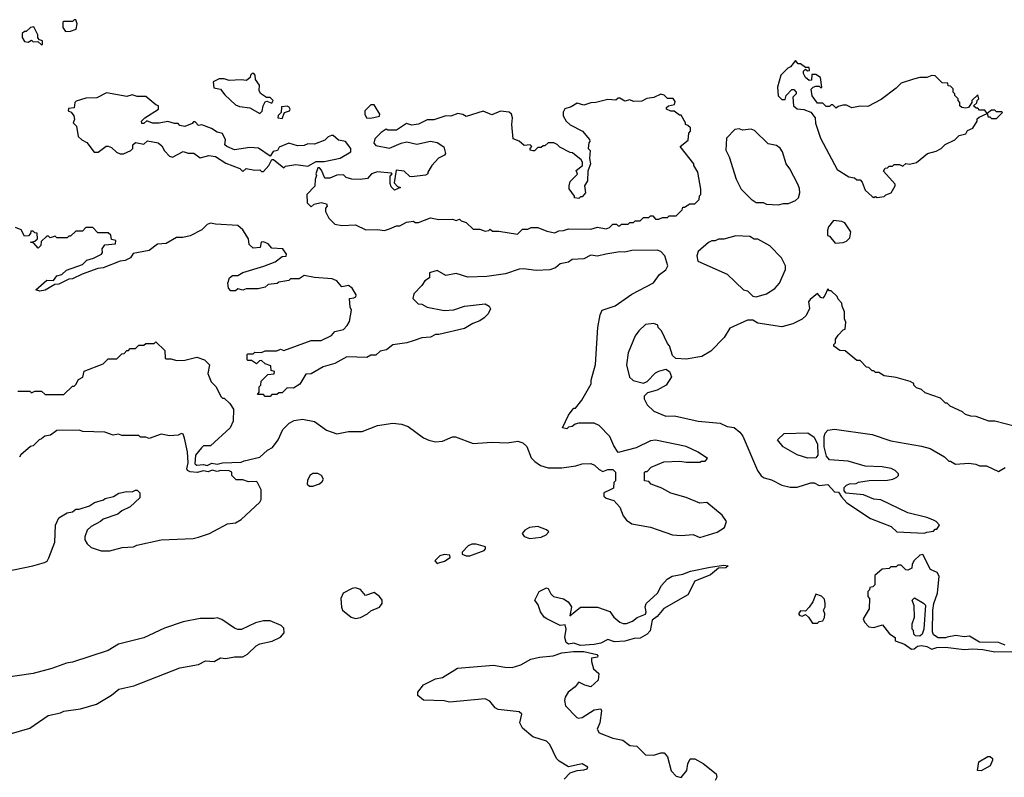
# Model space of a CAD drawing. Extents: x 2494106 to 2685573, y 758056 to 915185.
# Tile 140 of 256: x 2598166 to 2603940, y 791505 to 795950. Entities that reach past the tile are written whole.
import ezdxf

# ---------------------------------------------------------------- set-up
doc = ezdxf.new("R2010")
doc.units = 0

msp = doc.modelspace()

# ---------------------------------------------------------------- linework, layer by layer
at = {"layer": '0CON05XD'}
for points in [[(2598435, 795880), (2598465, 795882.5), (2598497.5, 795895), (2598502.5, 795925), (2598495, 795950), (2598485, 795950), (2598475, 795940), (2598425, 795940), (2598420, 795935), (2598420, 795905), (2598435, 795880)], [(2598295, 795802.5), (2598300, 795805), (2598300, 795825), (2598281.7, 795831.7), (2598273, 795843), (2598271.7, 795861.7), (2598248.3, 795908.3), (2598230, 795905), (2598205, 795880), (2598195, 795880), (2598181.7, 795868.3), (2598180, 795845), (2598195, 795822.5), (2598215, 795817.5), (2598235, 795830), (2598245, 795820), (2598271.7, 795821.7), (2598295, 795802.5)], [(2603195, 794907.5), (2603235, 794912.5), (2603245, 794922.5), (2603276.4, 794933.6), (2603300, 794975), (2603300, 794985), (2603231.7, 795061.7), (2603241.7, 795078.3), (2603255, 795080), (2603265, 795090), (2603285, 795090), (2603295, 795100), (2603325, 795100), (2603345, 795090), (2603363, 795107), (2603385, 795102.5), (2603425, 795112.5), (2603490, 795165), (2603540.7, 795179.3), (2603570, 795195), (2603593, 795217), (2603650, 795245), (2603675, 795270), (2603715, 795280), (2603725, 795300), (2603756.4, 795313.6), (2603780, 795355), (2603781.7, 795368.3), (2603791.7, 795378.3), (2603840, 795400), (2603845, 795380), (2603855, 795380), (2603865, 795370), (2603895, 795370), (2603930, 795405), (2603925, 795410), (2603895, 795410), (2603885, 795420), (2603865, 795420), (2603840, 795400), (2603825, 795420), (2603795, 795420), (2603785, 795430), (2603775, 795430), (2603760, 795445), (2603778.3, 795461.7), (2603780, 795475), (2603790, 795485), (2603785, 795510), (2603750, 795475), (2603750, 795465), (2603730, 795435), (2603715, 795430), (2603690, 795435), (2603680, 795445), (2603680, 795465), (2603670, 795475), (2603670, 795485), (2603650, 795505), (2603650, 795515), (2603640, 795525), (2603640, 795545), (2603625, 795560), (2603611.7, 795561.7), (2603608.3, 795578.3), (2603575, 795580), (2603535, 795620), (2603515, 795622.5), (2603485, 795610), (2603445, 795610), (2603408.3, 795601.7), (2603335, 795577.5), (2603305, 795547.5), (2603218.3, 795481.7), (2603139.3, 795440.7), (2603095, 795442.5), (2603045, 795432.5), (2603015, 795447.5), (2602992.5, 795447.5), (2602965, 795440), (2602955, 795430), (2602935, 795450), (2602925, 795450), (2602915, 795440), (2602895, 795440), (2602875, 795460), (2602845, 795460), (2602813, 795503), (2602808.3, 795541.7), (2602820, 795555), (2602835, 795560), (2602855, 795560), (2602865, 795550), (2602870, 795555), (2602861.7, 795611.7), (2602835, 795627.5), (2602811.7, 795628.3), (2602810, 795595), (2602795, 795592.5), (2602775, 795610), (2602762.5, 795635), (2602763, 795647), (2602775, 795660), (2602785, 795650), (2602798.3, 795651.7), (2602795, 795670), (2602775, 795670), (2602745, 795690), (2602731.7, 795691.7), (2602715, 795710), (2602686.4, 795673.6), (2602670, 795665), (2602630, 795625), (2602610, 795555), (2602613, 795503), (2602635, 795482.5), (2602655, 795482.5), (2602660, 795505), (2602695, 795540), (2602705, 795540), (2602720, 795525), (2602720, 795515), (2602700, 795495), (2602703.9, 795443.9), (2602725, 795427.5), (2602765, 795422.5), (2602805, 795407.5), (2602830, 795375), (2602833, 795343), (2602862.5, 795255), (2602960.7, 795070.7), (2603028.3, 795028.3), (2603061.7, 795021.7), (2603075, 795010), (2603095, 795010), (2603106.7, 794996.7), (2603125, 794950), (2603165, 794912.5), (2603175, 794907.5), (2603185, 794912.5), (2603195, 794907.5)], [(2599575, 795400), (2599587.5, 795412.5), (2599593.3, 795445), (2599605, 795467.5), (2599615, 795472.5), (2599645, 795460), (2599652.5, 795475), (2599635, 795492.5), (2599613, 795493), (2599577.7, 795517.7), (2599571.2, 795535), (2599572.5, 795565), (2599548.3, 795598.3), (2599546.7, 795625), (2599540, 795635), (2599530, 795635), (2599520, 795625), (2599518.3, 795611.7), (2599496.4, 795593.6), (2599465, 795597.5), (2599395, 795593.3), (2599365, 795603.3), (2599335, 795602.5), (2599300, 795585), (2599305, 795550), (2599343, 795543), (2599368.3, 795508.3), (2599431.2, 795451.2), (2599455, 795440), (2599515, 795432.5), (2599575, 795400)], [(2599595, 795060), (2599627.5, 795095), (2599645, 795130), (2599655, 795130), (2599715, 795080), (2599725, 795090), (2599785, 795100), (2599855, 795090), (2599905, 795117.5), (2599951.7, 795118.3), (2600045, 795136.7), (2600107.5, 795175), (2600107.5, 795195), (2600076.1, 795236.1), (2600035, 795243.3), (2600005, 795270), (2599995, 795270), (2599975, 795262.5), (2599955, 795243.3), (2599895, 795218.8), (2599855, 795222.5), (2599835, 795212.5), (2599795, 795210), (2599743.6, 795226.4), (2599687, 795203), (2599678.3, 795181.7), (2599653.3, 795176.7), (2599635, 795150), (2599566.4, 795196.4), (2599515, 795200), (2599425, 795186.7), (2599380, 795205), (2599370, 795215), (2599372.5, 795245), (2599355, 795282.5), (2599325, 795290), (2599290.7, 795310.7), (2599235, 795332.5), (2599215, 795330), (2599195, 795350), (2599185, 795350), (2599178.3, 795341.7), (2599135, 795322.5), (2599105, 795330), (2599095, 795340), (2599075, 795340), (2599035, 795352.5), (2598985, 795342.5), (2598945, 795342.5), (2598912.5, 795357.5), (2598895, 795340), (2598881.7, 795341.7), (2598880, 795355), (2598900, 795375), (2598980, 795425), (2598980, 795445), (2598965, 795450), (2598905, 795500), (2598855, 795500), (2598825, 795508.8), (2598795, 795500), (2598675, 795521.2), (2598619.3, 795490.7), (2598555, 795490), (2598498.3, 795471.7), (2598490, 795465), (2598486.4, 795433.6), (2598451.7, 795428.3), (2598450, 795415), (2598468.3, 795408.3), (2598483.3, 795385), (2598486.7, 795365), (2598480, 795345), (2598500, 795325), (2598510, 795265), (2598530, 795245), (2598559.3, 795229.3), (2598603, 795173), (2598627, 795173), (2598673, 795207), (2598685, 795207.5), (2598705, 795200), (2598733, 795173), (2598755, 795162.5), (2598775, 795162.5), (2598818.3, 795181.7), (2598830, 795195), (2598830, 795215), (2598845, 795230), (2598895, 795220), (2598915, 795240), (2598978.3, 795228.3), (2598999.3, 795209.3), (2599015, 795180), (2599045, 795150), (2599063, 795143), (2599125, 795177.5), (2599155, 795167.5), (2599187, 795167), (2599225, 795140), (2599275, 795152.5), (2599315, 795147.5), (2599375, 795107.5), (2599457, 795077), (2599475, 795060), (2599495, 795077.5), (2599545, 795067.5), (2599575, 795070), (2599585, 795060), (2599595, 795060)], [(2601085, 794692.5), (2601115, 794720), (2601145, 794720), (2601165, 794730), (2601205, 794730), (2601258.3, 794708.3), (2601305, 794700), (2601328.3, 794711.7), (2601355, 794712.5), (2601385, 794722.5), (2601515, 794720), (2601555, 794732.5), (2601605, 794722.5), (2601625, 794730), (2601645, 794750), (2601665, 794750), (2601675, 794740), (2601685, 794740), (2601695, 794750), (2601735, 794750), (2601745, 794760), (2601765, 794760), (2601775, 794770), (2601805, 794770), (2601825, 794790), (2601855, 794790), (2601865, 794800), (2601878.3, 794798.3), (2601895, 794780), (2601915, 794780), (2601935, 794790), (2601965, 794790), (2601975, 794800), (2602015, 794800), (2602050, 794835), (2602055, 794850), (2602065, 794850), (2602095, 794870), (2602125, 794870), (2602150, 794895), (2602153, 794917), (2602160, 794925), (2602160, 794955), (2602142.5, 795055), (2602120, 795095), (2602120, 795105), (2602040, 795205), (2602087, 795243), (2602090, 795285), (2602100, 795295), (2602100, 795315), (2602085, 795330), (2602070, 795335), (2602070, 795345), (2602045, 795390), (2602035, 795390), (2602005, 795412.5), (2601985, 795412.5), (2601960, 795425), (2601960, 795435), (2601970, 795445), (2602006.7, 795453.3), (2602009.3, 795469.3), (2601998.3, 795488.3), (2601965, 795487.5), (2601945, 795507.5), (2601925, 795512.5), (2601885, 795492.5), (2601843, 795487), (2601815, 795472.5), (2601765, 795470), (2601745, 795480), (2601715, 795472.5), (2601685, 795490), (2601675, 795490), (2601661.7, 795478.3), (2601615, 795482.5), (2601545, 795463.3), (2601515, 795462.5), (2601475, 795447.5), (2601435, 795460), (2601400.7, 795439.3), (2601363.3, 795426.7), (2601353, 795407), (2601352.5, 795385), (2601370, 795355), (2601395, 795333.3), (2601467.5, 795295), (2601506.7, 795246.7), (2601510, 795235), (2601503, 795227), (2601500, 795195), (2601511.7, 795181.7), (2601507.5, 795135), (2601512.5, 795105), (2601498.3, 795061.7), (2601496.4, 795003.6), (2601477.5, 794975), (2601483.3, 794935), (2601465, 794910), (2601455, 794910), (2601445, 794900), (2601420, 794905), (2601420, 794915), (2601388.3, 794958.3), (2601387.5, 794975), (2601395, 795000), (2601437, 795043), (2601430, 795065), (2601466.7, 795095), (2601466.7, 795115), (2601458, 795128), (2601408.3, 795168.3), (2601395, 795170), (2601333, 795203), (2601318.3, 795218.3), (2601297.5, 795227.5), (2601265, 795227.5), (2601245, 795210), (2601235, 795210), (2601225, 795200), (2601205, 795200), (2601185, 795180), (2601175, 795180), (2601160, 795185), (2601160, 795195), (2601170, 795205), (2601160, 795215), (2601125, 795212.5), (2601095, 795236.7), (2601060, 795250), (2601052.5, 795335), (2601056.7, 795375), (2601050, 795395), (2601037, 795407), (2600985, 795412.5), (2600935, 795392.5), (2600885, 795412.5), (2600785, 795381.2), (2600765, 795393.3), (2600735, 795398.8), (2600695, 795383.3), (2600665, 795386.2), (2600595, 795363.3), (2600555, 795362.5), (2600505, 795336.7), (2600465, 795331.2), (2600435, 795340), (2600375, 795302.5), (2600325, 795302.5), (2600315, 795307.5), (2600285, 795287.5), (2600248.3, 795251.7), (2600242.5, 795225), (2600255, 795212.5), (2600335, 795196.7), (2600403.6, 795226.4), (2600437, 795233), (2600495, 795220), (2600575, 795237.5), (2600615, 795230), (2600653.6, 795203.6), (2600662.5, 795165), (2600657.5, 795155), (2600623, 795137), (2600582.5, 795095), (2600560, 795055), (2600560, 795045), (2600545, 795037.5), (2600465, 795027.5), (2600455, 795030), (2600421.7, 795061.7), (2600373, 795067), (2600362.5, 794992.5), (2600381.7, 794971.7), (2600400, 794965), (2600365, 794950), (2600345, 794970), (2600338.3, 794988.3), (2600338.3, 795031.7), (2600350, 795045), (2600345, 795050), (2600265, 795056.7), (2600230, 795045), (2600205, 795017.5), (2600163, 795013), (2600113.9, 795013.9), (2600080, 795025), (2600065, 795040), (2600025, 795037.5), (2599985, 795020), (2599955, 795020), (2599937, 795067), (2599925, 795080), (2599915, 795080), (2599902.5, 795045), (2599907.5, 795035), (2599898.3, 795011.7), (2599897, 794973), (2599850, 794925), (2599852.5, 794875), (2599875, 794852.5), (2599893, 794867), (2599935, 794877.5), (2599965, 794870), (2599970, 794855), (2599960, 794845), (2599960, 794825), (2599980, 794785), (2600015, 794750), (2600055, 794742.5), (2600135, 794746.7), (2600196.4, 794716.4), (2600265, 794718.8), (2600305, 794712.5), (2600335, 794723.8), (2600375, 794740), (2600395, 794740), (2600435, 794762.5), (2600475, 794767.5), (2600485, 794760), (2600505, 794760), (2600575, 794787.5), (2600625, 794777.5), (2600705, 794780), (2600725, 794772.5), (2600745, 794780), (2600755, 794770), (2600785, 794760), (2600825, 794720), (2600865, 794720), (2600895, 794710), (2600917, 794713), (2600925, 794720), (2600938.3, 794708.3), (2600975, 794710), (2601085, 794692.5)], [(2600225, 795372.5), (2600277, 795383), (2600277.5, 795395), (2600245, 795450), (2600225, 795450), (2600190, 795415), (2600190, 795395), (2600200, 795375), (2600225, 795372.5)], [(2599705, 795370), (2599720, 795405), (2599747.5, 795415), (2599752.5, 795425), (2599747, 795437), (2599735, 795442.5), (2599701.7, 795438.3), (2599700, 795405), (2599681.7, 795388.3), (2599680, 795375), (2599705, 795370)], [(2602615, 794863.3), (2602645, 794872.5), (2602675, 794872.5), (2602715, 794890), (2602732.5, 794905), (2602740, 794935), (2602739.3, 794959.3), (2602730, 794985), (2602683.3, 795075), (2602660, 795105), (2602640, 795175), (2602626, 795196), (2602605, 795212.5), (2602555, 795222.5), (2602475, 795300), (2602455, 795306.7), (2602405, 795302.5), (2602385, 795310), (2602360, 795305), (2602310, 795255), (2602307.5, 795185), (2602327.5, 795145), (2602367.5, 795015), (2602397.5, 794955), (2602455, 794897.5), (2602485, 794877.5), (2602525, 794876.7), (2602545, 794866.7), (2602615, 794863.3)], [(2602948.3, 794638.3), (2602995, 794642.5), (2603015, 794650), (2603035, 794670), (2603040, 794705), (2603005, 794757.5), (2602986.4, 794766.4), (2602938.3, 794771.7), (2602910, 794735), (2602902.5, 794715), (2602903, 794683), (2602915, 794680), (2602948.3, 794638.3)], [(2598625, 794490), (2598532.3, 794457.7), (2598475, 794430), (2598455, 794427.5), (2598395, 794397.5), (2598373, 794397), (2598315, 794362.5), (2598285, 794357.5), (2598260, 794365), (2598325, 794422.5), (2598365, 794420), (2598383.6, 794446.4), (2598412.5, 794455), (2598440.3, 794479.7), (2598535, 794513.8), (2598560, 794540), (2598599.5, 794550.5), (2598646.7, 794575), (2598652.5, 794585), (2598650, 794605), (2598665, 794630), (2598727.5, 794635), (2598730, 794655), (2598705, 794660), (2598700, 794685), (2598685, 794700), (2598625, 794700), (2598595, 794730), (2598555, 794730), (2598535, 794710), (2598495, 794710), (2598465, 794680), (2598455, 794680), (2598445, 794670), (2598385, 794670), (2598375, 794680), (2598345, 794670), (2598335, 794680), (2598325, 794680), (2598291.7, 794648.3), (2598290, 794625), (2598275, 794610), (2598248.3, 794638.3), (2598230, 794645), (2598255, 794650), (2598270, 794665), (2598268.3, 794698.3), (2598255, 794700), (2598245, 794710), (2598231.7, 794708.3), (2598230, 794695), (2598218.3, 794681.7), (2598195, 794680), (2598175, 794717.5), (2598141.7, 794731.7)], [(2598155, 793770), (2598225, 793770), (2598235, 793760), (2598255, 793770), (2598295, 793770), (2598315, 793750), (2598425, 793750), (2598475, 793800), (2598485, 793800), (2598495, 793810), (2598511.7, 793838.3), (2598536.4, 793853.6), (2598545, 793887.5), (2598655, 793930), (2598685, 793960), (2598735, 793960), (2598765, 793990), (2598778.3, 793991.7), (2598795, 794010), (2598805, 794010), (2598815, 794020), (2598845, 794020), (2598865, 794040), (2598895, 794040), (2598905, 794050), (2598955, 794050), (2598965, 794060), (2599018.3, 794008.3), (2599020, 793965), (2599025, 793960), (2599055, 793960), (2599085, 793950), (2599135, 793952.5), (2599205, 793970), (2599250, 793955), (2599280, 793925), (2599270, 793875), (2599290, 793825), (2599317.5, 793795), (2599345, 793740), (2599355, 793730), (2599365, 793730), (2599398.3, 793698.3), (2599420, 793665), (2599417.5, 793595), (2599400, 793555), (2599285, 793450), (2599245, 793450), (2599231.7, 793438.3), (2599197.5, 793395), (2599193.8, 793345), (2599205, 793336.7), (2599245, 793340), (2599265, 793333.8), (2599292.3, 793347.7), (2599325, 793342), (2599355, 793349.4), (2599465.5, 793354.5), (2599482.5, 793362.5), (2599575, 793382.5), (2599620, 793425), (2599649.3, 793440.7), (2599682.5, 793485), (2599710, 793545), (2599747, 793583), (2599775, 793597.5), (2599825, 793606.7), (2599895, 793592.5), (2599965, 793542.5), (2600025, 793520), (2600095, 793533.3), (2600175, 793533.3), (2600265, 793570), (2600355, 793583.3), (2600405, 793576.7), (2600443.6, 793563.6), (2600535, 793497.5), (2600565, 793482.5), (2600605, 793473.3), (2600645, 793477.5), (2600705, 793502.5), (2600721.7, 793501.7), (2600825, 793463.3), (2600935, 793471.2), (2601025, 793466.7), (2601086.4, 793476.4), (2601117, 793467), (2601140, 793445), (2601165, 793380), (2601187, 793357), (2601220, 793335), (2601265, 793320), (2601345, 793320), (2601428.3, 793331.7), (2601465, 793343.3), (2601515, 793346.7), (2601537, 793337), (2601565, 793310), (2601585, 793300), (2601615, 793310), (2601645, 793310), (2601660, 793295), (2601660, 793245), (2601650, 793235), (2601648.3, 793201.7), (2601628.3, 793191.7), (2601592.5, 793175), (2601592.5, 793155), (2601605, 793143.3), (2601649.3, 793129.3), (2601685, 793090), (2601705, 793040), (2601723.6, 793013.6), (2601755, 792992.5), (2601865, 792972), (2601995, 792928), (2602045, 792924), (2602115, 792930), (2602155, 792911.2), (2602255.9, 792944.1), (2602299.3, 792970.7), (2602310, 793005), (2602285, 793042.5), (2602195, 793116.7), (2602153.9, 793113.9), (2602075, 793146.7), (2601985, 793172.5), (2601931.7, 793201.7), (2601870, 793225), (2601855, 793240), (2601830, 793245), (2601830, 793295), (2601835, 793300), (2601845, 793300), (2601870, 793325), (2601943.6, 793356.4), (2602035, 793360), (2602076.4, 793353.6), (2602155, 793353.3), (2602165, 793360), (2602185, 793360), (2602200, 793375), (2602145, 793412.5), (2602075, 793446.7), (2601895, 793483.3), (2601865, 793478.8), (2601781.7, 793438.3), (2601675, 793410), (2601649.3, 793449.3), (2601627.5, 793505), (2601565, 793570), (2601535, 793582.5), (2601445, 793582.5), (2601423.3, 793576.7), (2601405, 793562.5), (2601385, 793560), (2601375, 793550), (2601350, 793555), (2601385, 793630), (2601405, 793660), (2601415, 793670), (2601425, 793670), (2601463, 793717), (2601517, 793813), (2601517.5, 793835), (2601543, 793927), (2601556.7, 794145), (2601570.7, 794219.3), (2601582.5, 794245), (2601658.3, 794271.7), (2601755, 794340), (2601883.6, 794406.4), (2601917.5, 794455), (2601955, 794482.5), (2601967.5, 794505), (2601950, 794565), (2601925, 794590), (2601905, 794597.5), (2601755, 794596.7), (2601715, 794586.7), (2601685, 794588.8), (2601602.5, 794575), (2601555, 794563.3), (2601515, 794567.5), (2601475, 794546.2), (2601405, 794542.5), (2601385, 794527.5), (2601335, 794516.7), (2601307.5, 794495), (2601275, 794482), (2601195, 794479.4), (2601121.2, 794488.8), (2601095, 794485.8), (2601015, 794458), (2600905, 794443.8), (2600795, 794438.8), (2600725, 794460), (2600665, 794450), (2600615, 794477.5), (2600575, 794467.5), (2600570, 794465), (2600570, 794435), (2600541.7, 794418.3), (2600525, 794390), (2600478.3, 794341.7), (2600472.5, 794315), (2600503, 794283), (2600525, 794280), (2600555, 794262.5), (2600655, 794243.3), (2600713, 794247), (2600775, 794270), (2600895, 794282.5), (2600919.3, 794269.3), (2600927, 794253), (2600912.5, 794225), (2600889.3, 794200.7), (2600865, 794182.5), (2600823.3, 794166.7), (2600775, 794137.5), (2600625, 794102.5), (2600605, 794102.5), (2600575, 794087.5), (2600525, 794082.5), (2600473.3, 794066.7), (2600436.4, 794053.6), (2600355, 794042.5), (2600316.7, 794013.3), (2600280, 794005), (2600255, 793982.5), (2600225, 793982.5), (2600201.7, 793968.3), (2600085, 793972.5), (2600015, 793933.3), (2599945, 793912.5), (2599875, 793872.5), (2599845, 793870), (2599809.3, 793810.7), (2599771.7, 793788.3), (2599735, 793790), (2599705, 793760), (2599685, 793760), (2599675, 793750), (2599645, 793750), (2599635, 793740), (2599605, 793740), (2599595, 793750), (2599561.7, 793751.7), (2599570, 793765), (2599570, 793795), (2599580, 793805), (2599581.7, 793828.3), (2599621.7, 793868.3), (2599658.3, 793871.7), (2599660, 793885), (2599641.7, 793891.7), (2599638.3, 793918.3), (2599605, 793930), (2599585, 793950), (2599571.7, 793948.3), (2599555, 793930), (2599525, 793950), (2599505, 793950), (2599500, 793955), (2599500, 793985), (2599505, 793990), (2599535, 793990), (2599545, 794000), (2599585, 793997.5), (2599605, 794006.7), (2599675, 794007.5), (2599695, 794017.5), (2599715, 794010), (2599875, 794067.5), (2599935, 794067.5), (2599995, 794097.5), (2600015, 794120), (2600065, 794132.5), (2600087.5, 794155), (2600100.7, 794179.3), (2600112.5, 794245), (2600103.6, 794263.6), (2600100, 794315), (2600125, 794317.5), (2600136.4, 794323.6), (2600140, 794335), (2600116.2, 794375), (2600095, 794390), (2600055, 794382.5), (2600025, 794417.5), (2599999.3, 794429.3), (2599895, 794436.7), (2599835, 794450), (2599805, 794430), (2599755, 794430), (2599745, 794420), (2599685, 794410), (2599677, 794403), (2599623, 794397), (2599605, 794380), (2599565, 794370), (2599495, 794370), (2599475, 794362.5), (2599445, 794370), (2599431.7, 794358.3), (2599405, 794360), (2599390, 794375), (2599387.5, 794405), (2599397.5, 794435), (2599415, 794450), (2599445, 794450), (2599475, 794467.5), (2599597, 794503), (2599665, 794530), (2599705, 794560), (2599728.3, 794561.7), (2599730, 794575), (2599710, 794605), (2599645, 794610), (2599622.5, 794635), (2599595, 794647.5), (2599582.5, 794645), (2599577, 794613), (2599535, 794610), (2599511.7, 794631.7), (2599507.5, 794665), (2599475, 794717.5), (2599445, 794743.3), (2599315, 794750), (2599285, 794756.7), (2599265, 794747.5), (2599235, 794717.5), (2599165, 794682.5), (2599123, 794673), (2599085, 794672.5), (2599025, 794636.2), (2598975, 794633.3), (2598925, 794596.7), (2598832.3, 794577.7), (2598816.4, 794553.6), (2598785, 794537.5), (2598755, 794533.3), (2598655, 794493.3), (2598625, 794490)], [(2602485, 794323.8), (2602545, 794342.5), (2602595, 794372.5), (2602622.5, 794405), (2602657.5, 794485), (2602657.5, 794505), (2602633.6, 794553.6), (2602565, 794622.5), (2602495, 794662.5), (2602473, 794663), (2602447, 794677), (2602365, 794682.5), (2602295, 794662.5), (2602265, 794662.5), (2602245, 794652.5), (2602225, 794652.5), (2602205, 794642.5), (2602145, 794590), (2602137.5, 794565), (2602143.6, 794533.6), (2602315, 794457.5), (2602410, 794365), (2602435, 794360), (2602465, 794327.5), (2602485, 794323.8)], [(2604005, 793562.5), (2603885, 793593.8), (2603850, 793595), (2603775, 793622.5), (2603743, 793623), (2603713, 793633), (2603695, 793650), (2603623, 793683), (2603605, 793700), (2603595, 793700), (2603565, 793730), (2603475, 793760), (2603455, 793780), (2603425, 793790), (2603410, 793805), (2603410, 793815), (2603387, 793827), (2603305, 793850), (2603235, 793860), (2603205, 793880), (2603185, 793880), (2603175, 793890), (2603165, 793890), (2603145, 793910), (2603131.7, 793911.7), (2603095, 793950), (2603075, 793950), (2603007, 794007), (2602975, 794010), (2602940, 794035), (2602940, 794045), (2602950, 794055), (2602950, 794075), (2602965, 794100), (2602995, 794130), (2603007.5, 794135), (2603010, 794175), (2603002.5, 794195), (2603002.5, 794235), (2602988.3, 794268.3), (2602987, 794287), (2602965, 794310), (2602960, 794325), (2602925, 794360), (2602915, 794360), (2602905, 794370), (2602888.3, 794331.7), (2602875, 794316.7), (2602865, 794320), (2602845, 794343.3), (2602800.7, 794309.3), (2602792.5, 794295), (2602797.5, 794255), (2602777.5, 794215), (2602755, 794192.5), (2602700, 794165), (2602635, 794147.5), (2602495, 794170), (2602465, 794186.7), (2602435, 794186.7), (2602330.7, 794139.3), (2602297.5, 794085), (2602220, 794005), (2602165.8, 793974.2), (2602075, 793958.8), (2602013, 793963), (2601995, 793980), (2601977, 794037), (2601965, 794050), (2601930, 794125), (2601910, 794145), (2601908.3, 794158.3), (2601885, 794167.5), (2601835, 794162.5), (2601796.7, 794125), (2601775.8, 794094.2), (2601734.2, 793995.8), (2601723.8, 793925), (2601743, 793853), (2601763, 793833), (2601825, 793817.5), (2601845, 793827.5), (2601895, 793877.5), (2601915, 793887.5), (2601955, 793900), (2601976.4, 793886.4), (2601987.5, 793855), (2601957.5, 793805), (2601905, 793776.7), (2601848.3, 793761.7), (2601828.3, 793741.7), (2601827.5, 793725), (2601845, 793690), (2601885, 793653.3), (2601955, 793623.8), (2602006.1, 793626.1), (2602144.1, 793594.1), (2602273.6, 793583.6), (2602315, 793563.3), (2602355, 793557.5), (2602389.3, 793529.3), (2602406.1, 793506.1), (2602493.3, 793305), (2602514.1, 793274.1), (2602531.7, 793261.7), (2602575, 793250), (2602635, 793220), (2602685, 793206.7), (2602725, 793206.7), (2602805, 793233.3), (2602825, 793232.5), (2602855, 793217.5), (2602905, 793222.5), (2602945, 793180), (2602968.3, 793178.3), (2602985, 793150), (2603017.5, 793115), (2603155, 793023.3), (2603276.1, 792976.1), (2603310, 792945), (2603430.3, 792939.7), (2603471.7, 792938.3)], [(2603471.7, 792938.3), (2603485, 792944), (2603525, 792950), (2603535, 792960), (2603545, 792960), (2603560, 792985), (2603540, 793005), (2603520, 793015), (2603485, 793030), (2603375, 793056.7), (2603215, 793132.5), (2603175, 793137.5), (2603115, 793162.5), (2603011.7, 793171.7), (2603000, 793185), (2603000, 793205), (2603015, 793220), (2603033, 793227), (2603071.7, 793228.3), (2603085, 793237.5), (2603147, 793247), (2603255, 793247.5), (2603286.4, 793253.6), (2603310, 793265), (2603320, 793275), (2603320, 793285), (2603300, 793305), (2603276.4, 793316.4), (2603223, 793327), (2603125, 793330), (2603025, 793360), (2602915, 793367.5), (2602898.3, 793388.3), (2602884.1, 793444.1), (2602883.8, 793505), (2602890, 793525), (2602905, 793542.5), (2602945, 793546.7), (2603165, 793516.7), (2603275, 793480), (2603455, 793448.8), (2603505, 793433.3), (2603590, 793385), (2603615, 793360), (2603625, 793360), (2603653, 793343), (2603731.7, 793348.3), (2603773, 793343), (2603795, 793333.3), (2603835, 793332.5), (2603905, 793300), (2603945, 793322.5)], [(2598025, 792700), (2598242.5, 792745), (2598312.5, 792765), (2598326.4, 792773.6), (2598336.7, 792793.3), (2598372.5, 792885), (2598376.7, 792985), (2598395, 793027.5), (2598445, 793057.5), (2598475, 793062.5), (2598495, 793077.5), (2598515, 793077.5), (2598575, 793097.5), (2598605, 793117.5), (2598657, 793133), (2598668.3, 793141.7), (2598717, 793153), (2598748.3, 793171.7), (2598795, 793182.5), (2598825, 793180), (2598845, 793190), (2598855, 793190), (2598870, 793175), (2598870, 793145), (2598815, 793092.5), (2598765, 793067.5), (2598741.7, 793048.3), (2598655, 793020), (2598640, 793005), (2598585, 792977.5), (2598562.5, 792955), (2598547.5, 792915), (2598548.3, 792898.3), (2598562.5, 792875), (2598585, 792852.5), (2598643.6, 792833.6), (2598695, 792833.3), (2598767, 792853), (2598833, 792857), (2598853.6, 792866.4), (2598995, 792897.5), (2599183, 792907), (2599215, 792913.3), (2599280, 792935), (2599385, 792992.5), (2599431.7, 792998.3), (2599465, 793017.5), (2599575, 793120), (2599582.5, 793135), (2599581.7, 793191.7), (2599560, 793235), (2599555, 793240), (2599508.3, 793238.3), (2599475, 793250), (2599435, 793250), (2599410, 793275), (2599410, 793295), (2599395, 793302.5), (2599345, 793305.8), (2599325, 793300), (2599295, 793308), (2599272.3, 793297.7), (2599245, 793303.8), (2599206.6, 793293.4), (2599165, 793297.1), (2599150, 793305), (2599146, 793315), (2599155, 793350), (2599150, 793415), (2599132.5, 793495), (2599125, 793517.5), (2599115, 793522.5), (2599095, 793512.5), (2599045, 793507.5), (2598995, 793517.5), (2598925, 793492.5), (2598905, 793500), (2598875, 793500), (2598865, 793510), (2598765, 793510), (2598745, 793517.5), (2598715, 793512.5), (2598665, 793530), (2598537, 793533), (2598515, 793542.5), (2598385, 793540), (2598347, 793513), (2598313, 793507), (2598295, 793490), (2598280, 793485), (2598245, 793450), (2598230, 793445), (2598173.6, 793396.4), (2598165, 793382.5)], [(2602788.3, 793378.3), (2602725, 793397.5), (2602643.6, 793443.6), (2602610, 793485), (2602648.3, 793521.7), (2602787, 793527), (2602825, 793500), (2602845, 793460), (2602846.7, 793395), (2602835, 793380), (2602788.3, 793378.3)], [(2599885, 793212.5), (2599925, 793227.5), (2599939.3, 793240.7), (2599947.5, 793255), (2599936.4, 793276.4), (2599915, 793287.5), (2599885, 793287.5), (2599867.5, 793275), (2599853.6, 793246.4), (2599852.5, 793225), (2599865, 793212.5), (2599885, 793212.5)], [(2601157, 792907), (2601225, 792913.3), (2601253, 792927), (2601270, 792945), (2601255, 792956.7), (2601205, 792976.2), (2601155, 792970), (2601127.5, 792955), (2601112.5, 792935), (2601125, 792917.5), (2601157, 792907)], [(2600783.6, 792803.6), (2600805, 792803.8), (2600890, 792835), (2600897.5, 792845), (2600897, 792857), (2600843, 792873), (2600817, 792873), (2600796.4, 792863.6), (2600760, 792825), (2600760, 792815), (2600783.6, 792803.6)], [(2600615, 792760), (2600625, 792762.5), (2600656.7, 792773.3), (2600690, 792795), (2600688.3, 792808.3), (2600655, 792812.5), (2600630, 792805), (2600600, 792775), (2600615, 792760)], [(2603945, 792280), (2603905, 792296.7), (2603795, 792298.8), (2603735, 792333.3), (2603705, 792330), (2603655, 792336.7), (2603605, 792327.5), (2603595, 792322.5), (2603553, 792323), (2603525, 792340), (2603518.3, 792358.3), (2603520, 792485), (2603526.7, 792525), (2603548, 792585), (2603558.8, 792685), (2603546.2, 792706.2), (2603507.5, 792725), (2603461.7, 792811.7), (2603445, 792807.5), (2603412.3, 792777.7), (2603400, 792755), (2603397, 792733), (2603375, 792720), (2603361.7, 792721.7), (2603335, 792750), (2603315, 792750), (2603305, 792740), (2603275, 792740), (2603265, 792730), (2603223, 792727), (2603181.7, 792688.3), (2603180, 792635), (2603168.3, 792621.7), (2603151.7, 792618.3), (2603150, 792605), (2603140, 792595), (2603140, 792565), (2603150, 792555), (2603147, 792493), (2603112.5, 792435), (2603120, 792415), (2603145, 792387.5), (2603175, 792383.3), (2603225, 792400), (2603267, 792347), (2603300, 792325), (2603300, 792305), (2603355, 792286.7), (2603395, 792257.5), (2603411.7, 792258.3), (2603430, 792275), (2603455, 792278.8), (2603485, 792273.3), (2603515, 792257.5), (2603545, 792266.2), (2603595, 792268.8), (2603705, 792254.2), (2603755, 792259.2), (2603815, 792254), (2603885, 792241.2), (2603985, 792243.8)], [(2601455, 792278.8), (2601415, 792292), (2601385, 792286), (2601370, 792295), (2601362.5, 792325), (2601371.2, 792375), (2601365, 792400), (2601335, 792395.8), (2601256.7, 792435), (2601241.2, 792445), (2601220, 792475), (2601206.9, 792516.9), (2601187.5, 792545), (2601213.3, 792595), (2601255, 792616), (2601265, 792613.3), (2601281.4, 792581.4), (2601296.6, 792566.6), (2601355, 792552.5), (2601383.3, 792535), (2601402, 792505), (2601392.5, 792452.5), (2601455, 792503.8), (2601555, 792502.5), (2601627.5, 792477.5), (2601650.8, 792445), (2601685, 792414.4), (2601705, 792406.9), (2601725, 792408.1), (2601759.3, 792420.7), (2601786.6, 792443.4), (2601835, 792462), (2601840, 792475), (2601834, 792505), (2601840, 792525), (2601906.2, 792585), (2601929.5, 792630.5), (2601962.7, 792667.3), (2601992.5, 792685), (2602054.1, 792695.9), (2602100, 792715), (2602215, 792738.9), (2602295, 792748.8), (2602320, 792745), (2602306.8, 792733.2), (2602265, 792731.2), (2602217.9, 792692.1), (2602125, 792656.7), (2602085, 792576.2), (2601944.1, 792495.9), (2601905, 792449.4), (2601875, 792426.7), (2601862.5, 792365), (2601846, 792345), (2601805, 792321.4), (2601770, 792320), (2601715, 792303.1), (2601655, 792300.6), (2601615, 792313.8), (2601575, 792292.5), (2601535, 792284.5), (2601455, 792278.8)], [(2600135, 792437.5), (2600165, 792442.5), (2600206.1, 792463.9), (2600225, 792482.5), (2600276.4, 792503.6), (2600292.5, 792525), (2600292.5, 792545), (2600276.4, 792566.4), (2600245, 792590), (2600195, 792572.5), (2600165, 792607.5), (2600135, 792616.7), (2600115, 792612.5), (2600062.5, 792585), (2600050, 792555), (2600053, 792503), (2600060, 792485), (2600110, 792445), (2600135, 792437.5)], [(2602845, 792410), (2602855, 792420), (2602875, 792422.5), (2602886.4, 792443.6), (2602887.5, 792465), (2602880, 792485), (2602890, 792505), (2602890, 792525), (2602885, 792550), (2602868.3, 792568.3), (2602835, 792580), (2602817.5, 792535), (2602796.4, 792503.6), (2602775, 792480), (2602745, 792482.5), (2602732.5, 792465), (2602740, 792455), (2602755, 792450), (2602775, 792460), (2602792.5, 792445), (2602815, 792410), (2602845, 792410)], [(2603445, 792332.5), (2603420, 792335), (2603410, 792345), (2603407, 792367), (2603400, 792375), (2603400, 792405), (2603412.5, 792445), (2603411.7, 792511.7), (2603400, 792545), (2603412.5, 792557.5), (2603467, 792527), (2603477.5, 792515), (2603467.5, 792375), (2603457.5, 792345), (2603445, 792332.5)], [(2598105, 791758.8), (2598225, 791793.3), (2598333, 791867), (2598405, 791882.5), (2598425, 791892.5), (2598523, 791907), (2598615.9, 791934.1), (2598705, 791987.5), (2598748.3, 792021.7), (2598835, 792042.5), (2599105, 792147.5), (2599215, 792167.5), (2599255, 792187.5), (2599306.4, 792183.6), (2599343.6, 792206.4), (2599375, 792202.5), (2599425, 792212.5), (2599475, 792212.5), (2599503, 792227), (2599553, 792277), (2599575, 792287.5), (2599646.4, 792303.6), (2599695, 792327.5), (2599717, 792353), (2599715, 792380), (2599700, 792395), (2599635, 792422.5), (2599595, 792422.5), (2599548.3, 792411.7), (2599467, 792373), (2599445, 792372.5), (2599425, 792380), (2599350.7, 792430.7), (2599325, 792440), (2599307, 792437), (2599225, 792436.2), (2599125, 792416.7), (2599015, 792380), (2598895, 792323.8), (2598745, 792286.7), (2598685, 792250), (2598475, 792180), (2598440, 792175), (2598355, 792142.5), (2598245, 792113.3), (2598070.7, 792089.3)], [(2601358.6, 791495), (2601395, 791532), (2601434.3, 791545.7), (2601475, 791548.1), (2601493.3, 791555), (2601497.5, 791565), (2601465, 791584.4), (2601385, 791565.7), (2601329.8, 791599.8), (2601314.2, 791615), (2601275, 791697.5), (2601255, 791717.5), (2601175, 791743.3), (2601114.2, 791794.2), (2601100, 791825), (2601110, 791875), (2601095, 791888.8), (2600972.3, 791902.3), (2600955, 791913.3), (2600922.3, 791952.3), (2600895, 791966), (2600686.4, 791946.4), (2600655, 791953.3), (2600535, 791957.5), (2600500, 791985), (2600500, 792005), (2600535, 792047.5), (2600605, 792082.5), (2600645, 792090), (2600734.2, 792145.8), (2600945, 792163.8), (2601011.2, 792151.2), (2601055, 792150), (2601105, 792164), (2601162.6, 792197.4), (2601215, 792210), (2601295, 792218.6), (2601344.6, 792235.4), (2601413.6, 792243.6), (2601475, 792242.2), (2601550, 792225), (2601557, 792217), (2601555, 792210), (2601520, 792205), (2601520, 792185), (2601531.7, 792141.7), (2601562.5, 792115), (2601558.8, 792075), (2601515, 792036.7), (2601480, 792045), (2601445, 792062.5), (2601440.7, 792059.3), (2601423.9, 792036.1), (2601383.3, 792005), (2601364, 791976), (2601360.8, 791955), (2601366.2, 791925), (2601433.3, 791855), (2601442.5, 791852.5), (2601465, 791856), (2601535, 791901.2), (2601575, 791906.7), (2601578.8, 791895), (2601568.8, 791825), (2601551.9, 791788.1), (2601565, 791765.7), (2601644.1, 791734.1), (2601703.1, 791723.1), (2601745, 791692.2), (2601785, 791688.1), (2601836.9, 791636.9), (2601884.6, 791635.4), (2601925, 791649.5), (2601945, 791648.9), (2601965.3, 791625.3), (2601987, 791543), (2602015, 791512), (2602046, 791504), (2602077.5, 791545), (2602083.3, 791585), (2602097, 791613), (2602125, 791612.5), (2602175, 791585.8), (2602251.2, 791525), (2602254, 791505), (2602245, 791486.7)], [(2603805, 791542.5), (2603782.5, 791545), (2603790, 791595), (2603843, 791627), (2603857, 791627), (2603870, 791615), (2603870, 791605), (2603856.7, 791573.3), (2603805, 791542.5)]]:
    msp.add_lwpolyline(points, dxfattribs=at)

doc.saveas('drawing.dxf')
